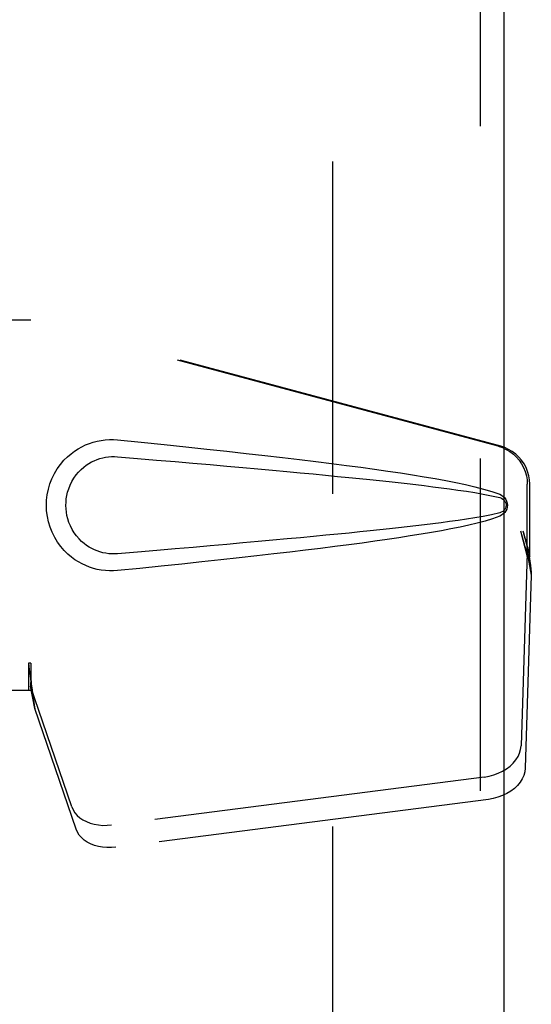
# Model space of a CAD drawing. Header units: inches. Extents: x 0 to 192, y 0 to 125.
# Tile 8 of 21: x 55.81 to 57.44, y 56.87 to 60.01. Entities that reach past the tile are written whole.
import ezdxf

# ---------------------------------------------------------------- set-up
doc = ezdxf.new("R2010")
doc.units = ezdxf.units.IN
doc.header["$LTSCALE"] = 10.584906
doc.header["$MEASUREMENT"] = 0
doc.linetypes.add('HIDDEN', pattern=[0.2, 0.1, -0.1])
doc.layers.add('DEFAULT_2', color=8, linetype='HIDDEN')
doc.layers.add('DOOR_ASSEMBLY_LEFT', color=7, linetype='CONTINUOUS')

msp = doc.modelspace()

# ---------------------------------------------------------------- linework, layer by layer
at = {"layer": 'DEFAULT_2', "color": 8, "linetype": 'HIDDEN'}
msp.add_line((56.8042, 41.564), (56.8042, 75.034), dxfattribs=at)
at = {"layer": 'DOOR_ASSEMBLY_LEFT', "color": 8, "linetype": 'HIDDEN'}
for p, q in [((57.2737, 75.549), (57.2737, 41.049)), ((55.5207, 59.054), (55.8417, 59.054)), ((57.3314, 58.6517), (55.834, 59.054)), ((57.3391, 58.6517), (55.8417, 59.054)), ((57.4238, 58.3012), (57.4238, 58.531)), ((57.4315, 58.3012), (57.4315, 58.531)), ((57.402, 58.3828), (57.4238, 58.3012)), ((57.4097, 58.3828), (57.4315, 58.3012)), ((57.4254, 58.3287), (57.4341, 58.2725)), ((57.4231, 58.3126), (57.404, 57.6975)), ((57.4231, 58.3126), (57.4366, 58.2416)), ((57.4315, 58.3012), (57.4238, 58.3012)), ((57.4341, 58.2725), (57.435, 58.2617)), ((57.435, 58.2617), (57.4359, 58.2514)), ((57.4366, 58.2416), (57.4175, 57.6265)), ((57.4359, 58.2514), (57.4366, 58.2416)), ((55.834, 57.9615), (55.834, 57.874)), ((55.8417, 57.9615), (55.834, 57.9615)), ((55.8417, 57.9615), (55.8417, 57.874)), ((55.9722, 57.5035), (55.8403, 57.8874)), ((55.8538, 57.8163), (55.8403, 57.8874)), ((55.8417, 57.874), (55.5207, 57.874)), ((55.9857, 57.4325), (55.8538, 57.8163)), ((57.2865, 57.5985), (56.099, 57.446)), ((57.3, 57.5274), (56.1126, 57.3749))]:
    msp.add_line(p, q, dxfattribs=at)
at = {"layer": 'DOOR_ASSEMBLY_LEFT', "color": 3, "linetype": 'Continuous'}
msp.add_line((57.3487, 75.549), (57.3487, 41.049), dxfattribs=at)
at = {"layer": 'DOOR_ASSEMBLY_LEFT', "color": 8, "linetype": 'HIDDEN'}
for points in [[(56.1176, 58.256), (56.1048, 58.2552), (56.0919, 58.2551), (56.0789, 58.2559), (56.0661, 58.2575), (56.0533, 58.2599), (56.0408, 58.2631), (56.0285, 58.267), (56.0166, 58.2717), (56.0049, 58.2771), (55.9934, 58.2834), (55.982, 58.2907), (55.9706, 58.299), (55.9592, 58.3087), (55.948, 58.3197), (55.937, 58.3325), (55.9267, 58.3465), (55.9174, 58.3617), (55.9094, 58.3778), (55.9028, 58.3945), (55.8977, 58.4115), (55.894, 58.4286), (55.8918, 58.4459), (55.891, 58.4632), (55.8917, 58.4805), (55.8937, 58.4977), (55.8972, 58.5149), (55.9022, 58.5319), (55.9086, 58.5486), (55.9165, 58.5647), (55.9257, 58.5801), (55.9359, 58.5943), (55.9469, 58.6072), (55.9581, 58.6184), (55.9695, 58.6282), (55.981, 58.6367), (55.9925, 58.6441), (56.0041, 58.6505), (56.0158, 58.6561), (56.0279, 58.6609), (56.0402, 58.6649), (56.0528, 58.6681), (56.0657, 58.6706), (56.0786, 58.6722)], [(56.0786, 58.6722), (56.0917, 58.673), (56.1046, 58.6729), (56.1176, 58.672)], [(56.1176, 58.672), (56.1932, 58.6645), (56.2659, 58.6571), (56.3356, 58.6499), (56.4024, 58.6428), (56.4666, 58.6359), (56.5281, 58.6292), (56.5871, 58.6226), (56.6436, 58.6161), (56.6978, 58.6097), (56.7498, 58.6033), (56.7997, 58.5971), (56.8475, 58.591), (56.8933, 58.5849), (56.9372, 58.5789), (56.9792, 58.5728), (57.0195, 58.5668), (57.0581, 58.5608), (57.0951, 58.5548), (57.1304, 58.5487), (57.1642, 58.5425), (57.1965, 58.5362), (57.2273, 58.5297), (57.2567, 58.5229), (57.2846, 58.5156), (57.311, 58.5076), (57.3359, 58.499)], [(57.3314, 58.6517), (57.3444, 58.6474), (57.3567, 58.6418), (57.3684, 58.6349), (57.3793, 58.6267), (57.3892, 58.6174), (57.3981, 58.6071), (57.4057, 58.5958), (57.4121, 58.5838), (57.4172, 58.5711), (57.4209, 58.558), (57.4231, 58.5447), (57.4238, 58.531)], [(57.4315, 58.531), (57.4307, 58.5447), (57.4285, 58.558), (57.4249, 58.5711), (57.4198, 58.5838), (57.4134, 58.5958), (57.4057, 58.6071), (57.3969, 58.6174), (57.387, 58.6267), (57.3761, 58.6349), (57.3644, 58.6418), (57.3521, 58.6474), (57.3391, 58.6517)], [(56.1176, 58.3095), (56.1083, 58.309), (56.0989, 58.3091), (56.0895, 58.3098), (56.0801, 58.3111), (56.0709, 58.313), (56.0618, 58.3154), (56.0529, 58.3184), (56.0443, 58.3219), (56.0359, 58.3259), (56.0276, 58.3306), (56.0193, 58.3359), (56.0112, 58.342), (56.003, 58.349), (55.995, 58.3569), (55.9871, 58.3662), (55.9797, 58.3762), (55.9731, 58.3871), (55.9674, 58.3983), (55.9628, 58.4095), (55.9592, 58.4207), (55.9565, 58.4316), (55.9547, 58.4424), (55.9536, 58.4529), (55.9533, 58.4633), (55.9535, 58.4736), (55.9545, 58.4841), (55.9562, 58.4947), (55.9587, 58.5056), (55.9622, 58.5168), (55.9666, 58.528), (55.9721, 58.5393), (55.9786, 58.5502), (55.9859, 58.5605), (55.9938, 58.5699), (56.0018, 58.578), (56.0101, 58.5852), (56.0183, 58.5915), (56.0267, 58.597), (56.0351, 58.6018), (56.0436, 58.6059), (56.0523, 58.6095), (56.0613, 58.6125), (56.0705, 58.615), (56.0798, 58.6169), (56.0892, 58.6182), (56.0987, 58.6189), (56.1082, 58.619), (56.1176, 58.6185)], [(56.1176, 58.6185), (56.181, 58.6132), (56.2422, 58.6081), (56.3012, 58.603), (56.3582, 58.5981), (56.413, 58.5934), (56.4658, 58.5887), (56.5166, 58.5842), (56.5654, 58.5799), (56.6122, 58.5756), (56.6572, 58.5715), (56.7003, 58.5675), (56.7416, 58.5636), (56.7811, 58.5598), (56.8188, 58.5561), (56.8548, 58.5525), (56.8891, 58.5491), (56.9218, 58.5457), (56.9532, 58.5424), (56.9833, 58.5392), (57.0124, 58.536), (57.0407, 58.5328), (57.0683, 58.5296), (57.0954, 58.5264), (57.1223, 58.5231), (57.1492, 58.5197), (57.1759, 58.5161), (57.2028, 58.5124), (57.2296, 58.5084), (57.2564, 58.5042), (57.2831, 58.4995), (57.3096, 58.4941), (57.336, 58.4882)], [(57.3359, 58.499), (57.3419, 58.4959), (57.3472, 58.4921), (57.3517, 58.4874), (57.3554, 58.4821), (57.358, 58.4765), (57.3596, 58.4705), (57.3602, 58.4643), (57.3597, 58.458), (57.3581, 58.452), (57.3555, 58.4463), (57.3519, 58.4409), (57.3473, 58.4362), (57.342, 58.4322), (57.3358, 58.4291)], [(57.336, 58.4882), (57.3411, 58.4864), (57.3456, 58.4839), (57.3494, 58.4807), (57.3525, 58.4769), (57.3547, 58.4729), (57.356, 58.4685), (57.3564, 58.4638), (57.3559, 58.4592), (57.3545, 58.4549), (57.3523, 58.4509), (57.3492, 58.4472), (57.3454, 58.4441), (57.341, 58.4417), (57.336, 58.4399)], [(57.336, 58.4399), (57.3097, 58.434), (57.2832, 58.4286), (57.2565, 58.424), (57.2298, 58.4197), (57.203, 58.4158), (57.1763, 58.412), (57.1495, 58.4085), (57.1228, 58.4051), (57.0959, 58.4018), (57.0688, 58.3985), (57.0413, 58.3954), (57.0131, 58.3922), (56.9841, 58.389), (56.954, 58.3858), (56.9227, 58.3825), (56.89, 58.3791), (56.8556, 58.3756), (56.8196, 58.3721), (56.7819, 58.3684), (56.7424, 58.3646), (56.7011, 58.3607), (56.658, 58.3567), (56.613, 58.3525), (56.5661, 58.3483), (56.5172, 58.3439), (56.4664, 58.3394), (56.4135, 58.3348), (56.3586, 58.33), (56.3016, 58.3251), (56.2425, 58.32), (56.1811, 58.3149), (56.1176, 58.3095)], [(57.3358, 58.4291), (57.3132, 58.4211), (57.2893, 58.4137), (57.264, 58.407), (57.2374, 58.4007), (57.2095, 58.3946), (57.1804, 58.3887), (57.15, 58.3829), (57.1183, 58.3773), (57.0852, 58.3716), (57.0506, 58.3661), (57.0146, 58.3605), (56.9771, 58.3549), (56.938, 58.3493), (56.8973, 58.3437), (56.8549, 58.3381), (56.8108, 58.3324), (56.7649, 58.3266), (56.7171, 58.3207), (56.6673, 58.3148), (56.6155, 58.3088), (56.5616, 58.3026), (56.5054, 58.2964), (56.447, 58.29), (56.3862, 58.2835), (56.323, 58.2769), (56.2572, 58.2701), (56.1887, 58.2631), (56.1176, 58.256)], [(57.402, 58.3828), (57.4073, 58.3632), (57.4127, 58.344), (57.4181, 58.3251), (57.4235, 58.3068), (57.4288, 58.2893), (57.4341, 58.2725)], [(57.4097, 58.3828), (57.4123, 58.3732), (57.4149, 58.3638), (57.4176, 58.3545), (57.4202, 58.3455), (57.4228, 58.337), (57.4254, 58.3287)], [(57.4254, 58.3287), (57.425, 58.3259), (57.4247, 58.3231), (57.4243, 58.3204), (57.4239, 58.3177), (57.4235, 58.3152), (57.4231, 58.3126)], [(55.834, 57.9615), (55.8365, 57.9413), (55.8392, 57.9213), (55.8418, 57.9016), (55.8445, 57.8825), (55.8511, 57.8361)], [(55.8417, 57.9615), (55.8415, 57.9512), (55.8414, 57.941)], [(55.8414, 57.941), (55.8412, 57.9213), (55.8411, 57.9119), (55.8409, 57.903)], [(55.8485, 57.8545), (55.8469, 57.8655), (55.8448, 57.8828), (55.8431, 57.8988), (55.842, 57.9133), (55.8414, 57.9261), (55.8413, 57.9338)], [(55.8409, 57.903), (55.8407, 57.8975), (55.8406, 57.8949), (55.8405, 57.8923), (55.8404, 57.8898), (55.8403, 57.8874)], [(55.8511, 57.8361), (55.8532, 57.8211), (55.8538, 57.8163)], [(57.2865, 57.5985), (57.3019, 57.6012), (57.3168, 57.6052), (57.3312, 57.6105), (57.3449, 57.617), (57.3575, 57.6247), (57.3689, 57.6333), (57.379, 57.6428), (57.3875, 57.653), (57.3943, 57.6637), (57.3994, 57.6748), (57.4026, 57.6861), (57.404, 57.6975)], [(57.4175, 57.6265), (57.4162, 57.615), (57.413, 57.6038), (57.4079, 57.5927), (57.4011, 57.5819), (57.3925, 57.5717), (57.3825, 57.5623), (57.3711, 57.5536), (57.3584, 57.546), (57.3448, 57.5395), (57.3304, 57.5341), (57.3155, 57.5301), (57.3, 57.5274)], [(55.9722, 57.5035), (55.9764, 57.4939), (55.9821, 57.4849), (55.9893, 57.4765), (55.9978, 57.4689), (56.0076, 57.4622), (56.0186, 57.4565), (56.0305, 57.4519), (56.0433, 57.4483), (56.0567, 57.4459), (56.0705, 57.4447), (56.0846, 57.4448), (56.099, 57.446)], [(56.1126, 57.3749), (56.0982, 57.3737), (56.0841, 57.3737), (56.0702, 57.3749), (56.0568, 57.3773), (56.0441, 57.3808), (56.0321, 57.3855), (56.0212, 57.3912), (56.0114, 57.3979), (56.0028, 57.4055), (55.9956, 57.4138), (55.9899, 57.4228), (55.9857, 57.4325)]]:
    msp.add_lwpolyline(points, dxfattribs=at)

doc.saveas('drawing.dxf')
